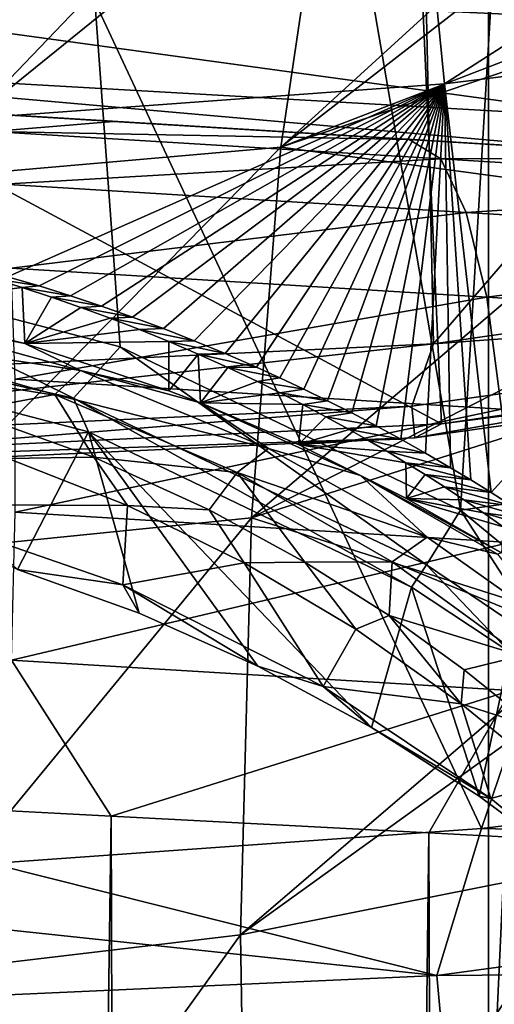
# Model space of a CAD drawing. Header units: metres. Extents: x -23 to 23, y -109 to 23.
# Tile 113 of 256: x 1.12 to 2.14, y -22.48 to -20.36. Entities that reach past the tile are written whole.
import ezdxf

# ---------------------------------------------------------------- set-up
doc = ezdxf.new("R2010")
doc.units = ezdxf.units.M
doc.layers.add('solid_509434', color=7, linetype='CONTINUOUS')
doc.layers.add('solid_509434_01', color=7, linetype='CONTINUOUS')

msp = doc.modelspace()

# ---------------------------------------------------------------- linework, layer by layer
at = {"layer": 'solid_509434'}
for points in [[(1.963753, -21.19227, 116.046921), (0, -21.351427, 116.165947), (0, -21.28306, 116.046921)], [(1.970061, -21.260345, 116.165947), (0, -21.327036, 116.300888), (0, -21.351427, 116.165947)], [(2.017383, -22.414965, 115.939346), (1.060625, -22.174217, 116), (0, -22.200001, 116)], [(0, -22.505566, 115.939346), (2.017383, -22.414965, 115.939346), (0, -22.200001, 116)]]:
    msp.add_3dface(points, dxfattribs=at)
at = {"layer": 'solid_509434_01'}
for points in [[(2.128254, 22.900986), (0, -23), (0, 23)], [(2.128254, 22.900986), (2.128254, -22.900986), (0, -23)], [(2.128254, 22.900986), (4.224874, 22.608566), (2.128254, -22.900986)], [(4.224874, 22.608566), (4.224874, -22.608566), (2.128254, -22.900986)], [(2.509394, -14.081482, 160.36026), (0.840252, -14.276576, 160.36026), (2.068081, -21.415894, 160.176529)], [(2.509394, -14.081482, 160.36026), (2.068081, -21.415894, 160.176529), (3.919702, -21.157291, 160.176529)], [(0.840252, -14.276576, 160.36026), (0.651321, -20.885391, 160.193329), (1.337436, -21.064611, 160.187622)], [(0.840252, -14.276576, 160.36026), (1.337436, -21.064611, 160.187622), (2.068081, -21.415894, 160.176529)], [(2.010324, -21.058607, 116), (1.969261, -19.148891, 116), (3.916027, -18.847292, 116)], [(3.999219, -20.772669, 116), (2.010324, -21.058607, 116), (3.916027, -18.847292, 116)], [(0, -21.154348, 116), (-0.000003, -19.25, 116), (1.969261, -19.148891, 116)], [(2.010324, -21.058607, 116), (0, -21.154348, 116), (1.969261, -19.148891, 116)], [(2.033856, -20.500084, 129.534592), (1.94582, -19.606241, 155.2547), (3.872906, -19.320385, 155.2547)], [(3.044657, -20.375412, 129.534592), (2.033856, -20.500084, 129.534592), (3.872906, -19.320385, 155.2547)], [(2.98904, -19.522087, 116), (1.002301, -19.724287, 116), (2.11306, -22.099003, 116)], [(2.98904, -19.522087, 116), (2.11306, -22.099003, 116), (3.157304, -21.97436, 116)], [(0, -20.6, 129.534592), (0, -19.701834, 155.2547), (1.94582, -19.606241, 155.2547)], [(1.018154, -20.575006, 129.534592), (0, -20.6, 129.534592), (1.94582, -19.606241, 155.2547)], [(2.033856, -20.500084, 129.534592), (1.018154, -20.575006, 129.534592), (1.94582, -19.606241, 155.2547)], [(1.002301, -19.724287, 116), (1.060625, -22.174217, 116), (2.11306, -22.099003, 116)], [(4.036155, -20.941631, 116.300888), (3.929365, -19.75425, 118.138596), (1.974189, -20.044273, 118.138596)], [(1.682497, -20.636597, 76.10218), (2.576301, -19.942137, 75.607544), (2.618229, -19.781794, 75.377548)], [(1.783477, -19.956707, 75.220802), (1.682497, -20.636597, 76.10218), (2.618229, -19.781794, 75.377548)], [(1.682497, -20.636597, 76.10218), (2.496709, -20.321991, 76.094231), (2.576301, -19.942137, 75.607544)], [(2.428614, -20.362597, 91.827881), (0.103973, -20.254532, 91.938477), (0.12077, -19.960957, 91.612633)], [(2.432465, -20.031498, 91.496574), (2.428614, -20.362597, 91.827881), (0.12077, -19.960957, 91.612633)], [(0.854168, -20.708645, 75.967628), (1.682497, -20.636597, 76.10218), (1.783477, -19.956707, 75.220802)], [(0.907613, -20.025208, 75.06501), (0.854168, -20.708645, 75.967628), (1.783477, -19.956707, 75.220802)], [(2.027257, -21.230467, 116.300888), (1.974189, -20.044273, 118.138596), (0, -20.141258, 118.138596)], [(2.027257, -21.230467, 116.300888), (4.036155, -20.941631, 116.300888), (1.974189, -20.044273, 118.138596)], [(0, -21.327036, 116.300888), (2.027257, -21.230467, 116.300888), (0, -20.141258, 118.138596)], [(2.436221, -20.575733, 92.244919), (0.093955, -20.441412, 92.335487), (0.103973, -20.254532, 91.938477)], [(2.428614, -20.362597, 91.827881), (2.436221, -20.575733, 92.244919), (0.103973, -20.254532, 91.938477)], [(1.682497, -20.636597, 76.10218), (2.489584, -20.362728, 76.142265), (2.496709, -20.321991, 76.094231)], [(1.682497, -20.636597, 76.10218), (2.434677, -20.737978, 76.553139), (2.489584, -20.362728, 76.142265)], [(2.134145, -21.377979, 123.248131), (2.033856, -20.500084, 129.534592), (3.044657, -20.375412, 129.534592)], [(2.178261, -21.406139, 123.017502), (2.134145, -21.377979, 123.248131), (3.044657, -20.375412, 129.534592)], [(0.093955, -20.441412, 92.335487), (2.45608, -20.650221, 92.707253), (0.091573, -20.5056, 92.769676)], [(2.436221, -20.575733, 92.244919), (2.45608, -20.650221, 92.707253), (0.093955, -20.441412, 92.335487)], [(1.095826, -20.914333, 127.095314), (1.018154, -20.575006, 129.534592), (2.033856, -20.500084, 129.534592)], [(1.1636, -20.934313, 126.927551), (1.095826, -20.914333, 127.095314), (2.033856, -20.500084, 129.534592)], [(1.230787, -20.955406, 126.750618), (1.1636, -20.934313, 126.927551), (2.033856, -20.500084, 129.534592)], [(1.297538, -20.977661, 126.564156), (1.230787, -20.955406, 126.750618), (2.033856, -20.500084, 129.534592)], [(1.363939, -21.001101, 126.368027), (1.297538, -20.977661, 126.564156), (2.033856, -20.500084, 129.534592)], [(1.430231, -21.025824, 126.161415), (1.363939, -21.001101, 126.368027), (2.033856, -20.500084, 129.534592)], [(1.496535, -21.051899, 125.943817), (1.430231, -21.025824, 126.161415), (2.033856, -20.500084, 129.534592)], [(1.563074, -21.079441, 125.71431), (1.496535, -21.051899, 125.943817), (2.033856, -20.500084, 129.534592)], [(1.630038, -21.108603, 125.471687), (1.563074, -21.079441, 125.71431), (2.033856, -20.500084, 129.534592)], [(1.680606, -21.131573, 125.280823), (1.630038, -21.108603, 125.471687), (2.033856, -20.500084, 129.534592)], [(1.731561, -21.155607, 125.081406), (1.680606, -21.131573, 125.280823), (2.033856, -20.500084, 129.534592)], [(1.782925, -21.1807, 124.873428), (1.731561, -21.155607, 125.081406), (2.033856, -20.500084, 129.534592)], [(1.834733, -21.206953, 124.656166), (1.782925, -21.1807, 124.873428), (2.033856, -20.500084, 129.534592)], [(1.887022, -21.234409, 124.429268), (1.834733, -21.206953, 124.656166), (2.033856, -20.500084, 129.534592)], [(1.9398, -21.263117, 124.192375), (1.887022, -21.234409, 124.429268), (2.033856, -20.500084, 129.534592)], [(1.993097, -21.29318, 123.944702), (1.9398, -21.263117, 124.192375), (2.033856, -20.500084, 129.534592)], [(2.046917, -21.324598, 123.686249), (1.993097, -21.29318, 123.944702), (2.033856, -20.500084, 129.534592)], [(2.090352, -21.350821, 123.470901), (2.046917, -21.324598, 123.686249), (2.033856, -20.500084, 129.534592)], [(2.134145, -21.377979, 123.248131), (2.090352, -21.350821, 123.470901), (2.033856, -20.500084, 129.534592)], [(0.091573, -20.5056, 92.769676), (1.3231, -20.580925, 101.292267), (0.701414, -20.5429, 101.353584)], [(0.091573, -20.5056, 92.769676), (1.958161, -20.619766, 101.184639), (1.3231, -20.580925, 101.292267)], [(0.091573, -20.5056, 92.769676), (2.612224, -20.659771, 101.030983), (1.958161, -20.619766, 101.184639)], [(0.091573, -20.5056, 92.769676), (3.264236, -20.69965, 100.830238), (2.612224, -20.659771, 101.030983)], [(0.091573, -20.5056, 92.769676), (3.902046, -20.738659, 100.579369), (3.264236, -20.69965, 100.830238)], [(0.091573, -20.5056, 92.769676), (4.529816, -20.777056, 100.280396), (3.902046, -20.738659, 100.579369)], [(0.091573, -20.5056, 92.769676), (5.125848, -20.813511, 99.943977), (4.529816, -20.777056, 100.280396)], [(0.091573, -20.5056, 92.769676), (5.691172, -20.848087, 99.565498), (5.125848, -20.813511, 99.943977)], [(0.091573, -20.5056, 92.769676), (6.220568, -20.880466, 99.156616), (5.691172, -20.848087, 99.565498)], [(0.091573, -20.5056, 92.769676), (6.701788, -20.909899, 98.732529), (6.220568, -20.880466, 99.156616)], [(0.091573, -20.5056, 92.769676), (7.138124, -20.936586, 98.287201), (6.701788, -20.909899, 98.732529)], [(0.091573, -20.5056, 92.769676), (7.530304, -20.960573, 97.837616), (7.138124, -20.936586, 98.287201)], [(0.091573, -20.5056, 92.769676), (7.875513, -20.981688, 97.389633), (7.530304, -20.960573, 97.837616)], [(0.091573, -20.5056, 92.769676), (8.177913, -21.000183, 96.941071), (7.875513, -20.981688, 97.389633)], [(0.091573, -20.5056, 92.769676), (8.446299, -21.016598, 96.499435), (8.177913, -21.000183, 96.941071)], [(0.091573, -20.5056, 92.769676), (8.677549, -21.030741, 96.06559), (8.446299, -21.016598, 96.499435)], [(0.091573, -20.5056, 92.769676), (8.879545, -21.043097, 95.633453), (8.677549, -21.030741, 96.06559)], [(0.091573, -20.5056, 92.769676), (9.211312, -21.063389, 94.771408), (8.879545, -21.043097, 95.633453)], [(0.091573, -20.5056, 92.769676), (9.461154, -21.078669, 93.862778), (9.211312, -21.063389, 94.771408)], [(0.091573, -20.5056, 92.769676), (9.55595, -21.084467, 93.381531), (9.461154, -21.078669, 93.862778)], [(0.091573, -20.5056, 92.769676), (9.625391, -21.088715, 92.870872), (9.55595, -21.084467, 93.381531)], [(0.091573, -20.5056, 92.769676), (2.45608, -20.650221, 92.707253), (9.625391, -21.088715, 92.870872)], [(1.061964, -20.602631, 101.655487), (0.701414, -20.5429, 101.353584), (1.3231, -20.580925, 101.292267)], [(1.061964, -20.602631, 101.655487), (1.3231, -20.580925, 101.292267), (1.958161, -20.619766, 101.184639)], [(2.02566, -20.661572, 101.512421), (1.061964, -20.602631, 101.655487), (1.958161, -20.619766, 101.184639)], [(1.086348, -20.715412, 101.971298), (1.061964, -20.602631, 101.655487), (2.02566, -20.661572, 101.512421)], [(2.02566, -20.661572, 101.512421), (1.958161, -20.619766, 101.184639), (2.612224, -20.659771, 101.030983)], [(0.820033, -21.512671, 76.76577), (1.619444, -21.432091, 76.884796), (1.682497, -20.636597, 76.10218)], [(0.854168, -20.708645, 75.967628), (0.820033, -21.512671, 76.76577), (1.682497, -20.636597, 76.10218)], [(1.682497, -20.636597, 76.10218), (1.619444, -21.432091, 76.884796), (2.434677, -20.737978, 76.553139)], [(2.080499, -20.776217, 101.82373), (1.086348, -20.715412, 101.971298), (2.02566, -20.661572, 101.512421)], [(2.970925, -20.719387, 101.275917), (2.02566, -20.661572, 101.512421), (2.612224, -20.659771, 101.030983)], [(2.080499, -20.776217, 101.82373), (2.02566, -20.661572, 101.512421), (2.970925, -20.719387, 101.275917)], [(1.103382, -20.895765, 102.254555), (1.086348, -20.715412, 101.971298), (2.080499, -20.776217, 101.82373)], [(3.055691, -20.835861, 101.579712), (2.080499, -20.776217, 101.82373), (2.970925, -20.719387, 101.275917)], [(1.619444, -21.432091, 76.884796), (2.403589, -21.030598, 76.838966), (2.434677, -20.737978, 76.553139)], [(2.12485, -20.958241, 102.102959), (1.103382, -20.895765, 102.254555), (2.080499, -20.776217, 101.82373)], [(3.910752, -20.920675, 116.046921), (2.010324, -21.058607, 116), (3.999219, -20.772669, 116)], [(2.12485, -20.958241, 102.102959), (2.080499, -20.776217, 101.82373), (3.055691, -20.835861, 101.579712)], [(3.126881, -21.019527, 101.85218), (2.12485, -20.958241, 102.102959), (3.055691, -20.835861, 101.579712)], [(0.419133, -20.991348, 160.134949), (1.23709, -21.174894, 160.12883), (0.651321, -20.885391, 160.193329)], [(1.23709, -21.174894, 160.12883), (1.337436, -21.064611, 160.187622), (0.651321, -20.885391, 160.193329)], [(1.112215, -21.134628, 102.49102), (1.103382, -20.895765, 102.254555), (2.12485, -20.958241, 102.102959)], [(1.062814, -20.918085, 127.007339), (1.126758, -20.937756, 126.836037), (0.799493, -20.977448, 120.426094)], [(1.062814, -20.918085, 127.007339), (1.095826, -20.914333, 127.095314), (1.1636, -20.934313, 126.927551)], [(1.062814, -20.918085, 127.007339), (1.1636, -20.934313, 126.927551), (1.126758, -20.937756, 126.836037)], [(3.910752, -20.920675, 116.046921), (1.963753, -21.19227, 116.046921), (2.010324, -21.058607, 116)], [(1.970061, -21.260345, 116.165947), (1.963753, -21.19227, 116.046921), (3.910752, -20.920675, 116.046921)], [(3.923314, -20.987879, 116.165947), (1.970061, -21.260345, 116.165947), (3.910752, -20.920675, 116.046921)], [(1.126758, -20.937756, 126.836037), (1.133136, -21.057779, 120.29715), (0.799493, -20.977448, 120.426094)], [(1.126758, -20.937756, 126.836037), (1.1636, -20.934313, 126.927551), (1.230787, -20.955406, 126.750618)], [(1.126758, -20.937756, 126.836037), (1.230787, -20.955406, 126.750618), (1.190204, -20.958517, 126.655457)], [(1.126758, -20.937756, 126.836037), (1.190204, -20.958517, 126.655457), (1.133136, -21.057779, 120.29715)], [(3.923314, -20.987879, 116.165947), (4.036155, -20.941631, 116.300888), (2.027257, -21.230467, 116.300888)], [(2.156485, -21.198498, 102.336052), (1.112215, -21.134628, 102.49102), (2.12485, -20.958241, 102.102959)], [(1.190204, -20.958517, 126.655457), (1.253283, -20.980412, 126.465233), (1.133136, -21.057779, 120.29715)], [(1.190204, -20.958517, 126.655457), (1.230787, -20.955406, 126.750618), (1.297538, -20.977661, 126.564156)], [(1.190204, -20.958517, 126.655457), (1.297538, -20.977661, 126.564156), (1.253283, -20.980412, 126.465233)], [(2.156485, -21.198498, 102.336052), (2.12485, -20.958241, 102.102959), (3.126881, -21.019527, 101.85218)], [(0.78551, -20.987909, 120.359894), (1.252186, -21.115881, 120.139923), (0.749226, -21.039755, 120.282196)], [(0.78551, -20.987909, 120.359894), (0.799493, -20.977448, 120.426094), (1.133136, -21.057779, 120.29715)], [(0.78551, -20.987909, 120.359894), (1.133136, -21.057779, 120.29715), (1.252186, -21.115881, 120.139923)], [(1.253283, -20.980412, 126.465233), (1.316077, -21.003468, 126.265144), (1.133136, -21.057779, 120.29715)], [(1.253283, -20.980412, 126.465233), (1.297538, -20.977661, 126.564156), (1.363939, -21.001101, 126.368027)], [(1.253283, -20.980412, 126.465233), (1.363939, -21.001101, 126.368027), (1.316077, -21.003468, 126.265144)], [(3.923314, -20.987879, 116.165947), (2.027257, -21.230467, 116.300888), (1.970061, -21.260345, 116.165947)], [(0.419133, -20.991348, 160.134949), (0.618184, -21.077259, 159.995117), (1.23709, -21.174894, 160.12883)], [(1.316077, -21.003468, 126.265144), (1.378841, -21.027794, 126.054298), (1.133136, -21.057779, 120.29715)], [(1.316077, -21.003468, 126.265144), (1.363939, -21.001101, 126.368027), (1.430231, -21.025824, 126.161415)], [(1.316077, -21.003468, 126.265144), (1.430231, -21.025824, 126.161415), (1.378841, -21.027794, 126.054298)], [(1.378841, -21.027794, 126.054298), (1.441674, -21.053457, 125.832161), (1.133136, -21.057779, 120.29715)], [(1.378841, -21.027794, 126.054298), (1.430231, -21.025824, 126.161415), (1.496535, -21.051899, 125.943817)], [(1.378841, -21.027794, 126.054298), (1.496535, -21.051899, 125.943817), (1.441674, -21.053457, 125.832161)], [(1.619444, -21.432091, 76.884796), (2.390585, -21.187534, 76.981445), (2.403589, -21.030598, 76.838966)], [(0.749226, -21.039755, 120.282196), (1.197518, -21.167402, 120.073601), (1.006499, -21.203087, 120.121521)], [(1.252186, -21.115881, 120.139923), (1.197518, -21.167402, 120.073601), (0.749226, -21.039755, 120.282196)], [(1.441674, -21.053457, 125.832161), (1.442187, -21.159277, 120.131874), (1.133136, -21.057779, 120.29715)], [(1.441674, -21.053457, 125.832161), (1.496535, -21.051899, 125.943817), (1.563074, -21.079441, 125.71431)], [(1.441674, -21.053457, 125.832161), (1.563074, -21.079441, 125.71431), (1.504788, -21.080582, 125.597725)], [(1.441674, -21.053457, 125.832161), (1.504788, -21.080582, 125.597725), (1.442187, -21.159277, 120.131874)], [(0, -21.28306, 116.046921), (0, -21.154348, 116), (2.010324, -21.058607, 116)], [(1.963753, -21.19227, 116.046921), (0, -21.28306, 116.046921), (2.010324, -21.058607, 116)], [(1.252186, -21.115881, 120.139923), (1.133136, -21.057779, 120.29715), (1.442187, -21.159277, 120.131874)], [(1.23709, -21.174894, 160.12883), (1.994955, -21.533024, 160.116989), (1.337436, -21.064611, 160.187622)], [(1.994955, -21.533024, 160.116989), (2.068081, -21.415894, 160.176529), (1.337436, -21.064611, 160.187622)], [(1.269395, -21.247395, 159.989334), (0.618184, -21.077259, 159.995117), (1.116843, -21.543119, 120.234322)], [(1.23709, -21.174894, 160.12883), (0.618184, -21.077259, 159.995117), (1.269395, -21.247395, 159.989334)], [(1.504788, -21.080582, 125.597725), (1.510066, -21.185274, 120.088455), (1.442187, -21.159277, 120.131874)], [(1.504788, -21.080582, 125.597725), (1.563074, -21.079441, 125.71431), (1.630038, -21.108603, 125.471687)], [(1.504788, -21.080582, 125.597725), (1.630038, -21.108603, 125.471687), (1.568369, -21.109301, 125.349785)], [(1.504788, -21.080582, 125.597725), (1.568369, -21.109301, 125.349785), (1.510066, -21.185274, 120.088455)], [(1.252186, -21.115881, 120.139923), (1.656034, -21.283163, 119.845787), (1.197518, -21.167402, 120.073601)], [(1.252186, -21.115881, 120.139923), (1.442187, -21.159277, 120.131874), (1.510066, -21.185274, 120.088455)], [(1.252186, -21.115881, 120.139923), (1.510066, -21.185274, 120.088455), (1.656034, -21.283163, 119.845787)], [(1.568369, -21.109301, 125.349785), (1.632486, -21.139715, 125.087723), (1.510066, -21.185274, 120.088455)], [(1.568369, -21.109301, 125.349785), (1.630038, -21.108603, 125.471687), (1.680606, -21.131573, 125.280823)], [(1.568369, -21.109301, 125.349785), (1.680606, -21.131573, 125.280823), (1.632486, -21.139715, 125.087723)], [(1.112401, -21.42, 102.668816), (1.112215, -21.134628, 102.49102), (2.156485, -21.198498, 102.336052)], [(1.632486, -21.139715, 125.087723), (1.680606, -21.131573, 125.280823), (1.731561, -21.155607, 125.081406)], [(1.632486, -21.139715, 125.087723), (1.681051, -21.163748, 124.880852), (1.510066, -21.185274, 120.088455)], [(1.632486, -21.139715, 125.087723), (1.731561, -21.155607, 125.081406), (1.681051, -21.163748, 124.880852)], [(1.681051, -21.163748, 124.880852), (1.731561, -21.155607, 125.081406), (1.782925, -21.1807, 124.873428)], [(2.252712, -21.568163, 160.157288), (3.919702, -21.157291, 160.176529), (2.068081, -21.415894, 160.176529)], [(1.197518, -21.167402, 120.073601), (1.281291, -21.301773, 119.964714), (1.006499, -21.203087, 120.121521)], [(1.197518, -21.167402, 120.073601), (1.588584, -21.335007, 119.792839), (1.281291, -21.301773, 119.964714)], [(1.656034, -21.283163, 119.845787), (1.588584, -21.335007, 119.792839), (1.197518, -21.167402, 120.073601)], [(1.23709, -21.174894, 160.12883), (1.269395, -21.247395, 159.989334), (1.962874, -21.580872, 159.978088)], [(1.23709, -21.174894, 160.12883), (1.962874, -21.580872, 159.978088), (1.994955, -21.533024, 160.116989)], [(1.681051, -21.163748, 124.880852), (1.729994, -21.188852, 124.665131), (1.510066, -21.185274, 120.088455)], [(1.681051, -21.163748, 124.880852), (1.782925, -21.1807, 124.873428), (1.729994, -21.188852, 124.665131)], [(1.729994, -21.188852, 124.665131), (1.782925, -21.1807, 124.873428), (1.834733, -21.206953, 124.656166)], [(1.970061, -21.260345, 116.165947), (0, -21.351427, 116.165947), (1.963753, -21.19227, 116.046921)], [(2.173815, -21.484919, 102.511314), (1.112401, -21.42, 102.668816), (2.156485, -21.198498, 102.336052)], [(1.729994, -21.188852, 124.665131), (1.720638, -21.274864, 119.939331), (1.510066, -21.185274, 120.088455)], [(1.853673, -21.340975, 119.799362), (1.510066, -21.185274, 120.088455), (1.720638, -21.274864, 119.939331)], [(1.853673, -21.340975, 119.799362), (1.656034, -21.283163, 119.845787), (1.510066, -21.185274, 120.088455)], [(1.619444, -21.432091, 76.884796), (2.364707, -21.667896, 77.376503), (2.390585, -21.187534, 76.981445)], [(1.729994, -21.188852, 124.665131), (1.779413, -21.215126, 124.439552), (1.720638, -21.274864, 119.939331)], [(1.729994, -21.188852, 124.665131), (1.834733, -21.206953, 124.656166), (1.779413, -21.215126, 124.439552)], [(1.006499, -21.203087, 120.121521), (1.281291, -21.301773, 119.964714), (1.096761, -21.3048, 120.055588)], [(1.779413, -21.215126, 124.439552), (1.829262, -21.242586, 124.204231), (1.720638, -21.274864, 119.939331)], [(1.779413, -21.215126, 124.439552), (1.834733, -21.206953, 124.656166), (1.887022, -21.234409, 124.429268)], [(1.779413, -21.215126, 124.439552), (1.887022, -21.234409, 124.429268), (1.829262, -21.242586, 124.204231)], [(1.970061, -21.260345, 116.165947), (2.027257, -21.230467, 116.300888), (0, -21.327036, 116.300888)], [(1.829262, -21.242586, 124.204231), (1.869505, -21.265476, 124.008232), (1.720638, -21.274864, 119.939331)], [(1.829262, -21.242586, 124.204231), (1.887022, -21.234409, 124.429268), (1.9398, -21.263117, 124.192375)], [(1.829262, -21.242586, 124.204231), (1.9398, -21.263117, 124.192375), (1.869505, -21.265476, 124.008232)], [(1.269395, -21.247395, 159.989334), (1.116843, -21.543119, 120.234322), (1.378342, -21.636917, 120.066116)], [(1.269395, -21.247395, 159.989334), (1.633072, -21.750521, 119.856224), (1.877438, -21.882273, 119.604187)], [(1.962874, -21.580872, 159.978088), (1.269395, -21.247395, 159.989334), (1.877438, -21.882273, 119.604187)], [(1.269395, -21.247395, 159.989334), (1.378342, -21.636917, 120.066116), (1.633072, -21.750521, 119.856224)], [(1.869505, -21.265476, 124.008232), (1.910056, -21.289204, 123.805336), (1.720638, -21.274864, 119.939331)], [(1.869505, -21.265476, 124.008232), (1.9398, -21.263117, 124.192375), (1.993097, -21.29318, 123.944702)], [(1.869505, -21.265476, 124.008232), (1.993097, -21.29318, 123.944702), (1.910056, -21.289204, 123.805336)], [(1.656034, -21.283163, 119.845787), (1.996751, -21.473419, 119.498375), (1.588584, -21.335007, 119.792839)], [(1.853673, -21.340975, 119.799362), (1.996751, -21.473419, 119.498375), (1.656034, -21.283163, 119.845787)], [(1.950909, -21.313797, 123.595367), (1.952563, -21.390276, 119.74173), (1.720638, -21.274864, 119.939331)], [(1.853673, -21.340975, 119.799362), (1.720638, -21.274864, 119.939331), (1.952563, -21.390276, 119.74173)], [(1.910056, -21.289204, 123.805336), (1.950909, -21.313797, 123.595367), (1.720638, -21.274864, 119.939331)], [(0.844938, -21.403509, 120.213898), (1.096761, -21.3048, 120.055588), (1.353131, -21.405907, 119.896225)], [(1.281291, -21.301773, 119.964714), (1.353131, -21.405907, 119.896225), (1.096761, -21.3048, 120.055588)], [(1.281291, -21.301773, 119.964714), (1.528336, -21.414595, 119.782219), (1.353131, -21.405907, 119.896225)], [(1.588584, -21.335007, 119.792839), (1.528336, -21.414595, 119.782219), (1.281291, -21.301773, 119.964714)], [(1.910056, -21.289204, 123.805336), (1.993097, -21.29318, 123.944702), (2.046917, -21.324598, 123.686249)], [(1.910056, -21.289204, 123.805336), (2.046917, -21.324598, 123.686249), (1.950909, -21.313797, 123.595367)], [(1.950909, -21.313797, 123.595367), (2.046917, -21.324598, 123.686249), (2.090352, -21.350821, 123.470901)], [(1.950909, -21.313797, 123.595367), (2.090352, -21.350821, 123.470901), (1.992105, -21.339315, 123.377647)], [(1.950909, -21.313797, 123.595367), (1.992105, -21.339315, 123.377647), (1.952563, -21.390276, 119.74173)], [(1.588584, -21.335007, 119.792839), (1.734091, -21.527168, 119.594849), (1.528336, -21.414595, 119.782219)], [(1.588584, -21.335007, 119.792839), (1.921369, -21.526455, 119.459053), (1.734091, -21.527168, 119.594849)], [(1.996751, -21.473419, 119.498375), (1.921369, -21.526455, 119.459053), (1.588584, -21.335007, 119.792839)], [(1.853673, -21.340975, 119.799362), (1.952563, -21.390276, 119.74173), (2.156171, -21.507454, 119.533325)], [(1.853673, -21.340975, 119.799362), (2.156171, -21.507454, 119.533325), (2.147429, -21.51041, 119.471008)], [(1.853673, -21.340975, 119.799362), (2.147429, -21.51041, 119.471008), (1.996751, -21.473419, 119.498375)], [(1.992105, -21.339315, 123.377647), (2.033607, -21.365765, 123.152397), (1.952563, -21.390276, 119.74173)], [(1.992105, -21.339315, 123.377647), (2.090352, -21.350821, 123.470901), (2.134145, -21.377979, 123.248131)], [(1.992105, -21.339315, 123.377647), (2.134145, -21.377979, 123.248131), (2.033607, -21.365765, 123.152397)], [(2.033607, -21.365765, 123.152397), (2.075411, -21.393177, 122.919243), (1.952563, -21.390276, 119.74173)], [(2.033607, -21.365765, 123.152397), (2.134145, -21.377979, 123.248131), (2.178261, -21.406139, 123.017502)], [(2.033607, -21.365765, 123.152397), (2.178261, -21.406139, 123.017502), (2.075411, -21.393177, 122.919243)], [(2.159909, -21.451036, 122.428093), (2.156171, -21.507454, 119.533325), (1.952563, -21.390276, 119.74173)], [(2.117523, -21.421598, 122.67775), (2.159909, -21.451036, 122.428093), (1.952563, -21.390276, 119.74173)], [(2.075411, -21.393177, 122.919243), (2.117523, -21.421598, 122.67775), (1.952563, -21.390276, 119.74173)], [(1.343416, -21.575905, 119.950684), (1.116843, -21.543119, 120.234322), (0.844938, -21.403509, 120.213898)], [(1.343416, -21.575905, 119.950684), (0.844938, -21.403509, 120.213898), (1.353131, -21.405907, 119.896225)], [(1.343416, -21.575905, 119.950684), (1.353131, -21.405907, 119.896225), (1.603457, -21.528601, 119.697792)], [(1.528336, -21.414595, 119.782219), (1.603457, -21.528601, 119.697792), (1.353131, -21.405907, 119.896225)], [(2.075411, -21.393177, 122.919243), (2.178261, -21.406139, 123.017502), (2.222689, -21.43536, 122.778572)], [(2.075411, -21.393177, 122.919243), (2.222689, -21.43536, 122.778572), (2.117523, -21.421598, 122.67775)], [(0.805893, -22.421118, 77.443398), (1.595558, -22.327551, 77.553268), (1.619444, -21.432091, 76.884796)], [(0.820033, -21.512671, 76.76577), (0.805893, -22.421118, 77.443398), (1.619444, -21.432091, 76.884796)], [(1.103929, -21.737543, 102.779007), (1.112401, -21.42, 102.668816), (2.173815, -21.484919, 102.511314)], [(1.528336, -21.414595, 119.782219), (1.734091, -21.527168, 119.594849), (1.603457, -21.528601, 119.697792)], [(1.619444, -21.432091, 76.884796), (1.595558, -22.327551, 77.553268), (2.364707, -21.667896, 77.376503)], [(2.258457, -21.71093, 160.084976), (2.068081, -21.415894, 160.176529), (1.994955, -21.533024, 160.116989)], [(2.258457, -21.71093, 160.084976), (2.252712, -21.568163, 160.157288), (2.068081, -21.415894, 160.176529)], [(2.117523, -21.421598, 122.67775), (2.222689, -21.43536, 122.778572), (2.267457, -21.465612, 122.531548)], [(2.117523, -21.421598, 122.67775), (2.267457, -21.465612, 122.531548), (2.159909, -21.451036, 122.428093)], [(1.996751, -21.473419, 119.498375), (2.278194, -21.6731, 119.111382), (1.921369, -21.526455, 119.459053)], [(2.147429, -21.51041, 119.471008), (2.278194, -21.6731, 119.111382), (1.996751, -21.473419, 119.498375)], [(2.175968, -21.80311, 102.619934), (1.103929, -21.737543, 102.779007), (2.173815, -21.484919, 102.511314)], [(1.77328, -21.794518, 119.597221), (1.343416, -21.575905, 119.950684), (1.603457, -21.528601, 119.697792)], [(1.734091, -21.527168, 119.594849), (1.843495, -21.670738, 119.45932), (1.603457, -21.528601, 119.697792)], [(1.77328, -21.794518, 119.597221), (1.603457, -21.528601, 119.697792), (1.843495, -21.670738, 119.45932)], [(1.921369, -21.526455, 119.459053), (1.914955, -21.641966, 119.397766), (1.734091, -21.527168, 119.594849)], [(1.734091, -21.527168, 119.594849), (1.914955, -21.641966, 119.397766), (1.843495, -21.670738, 119.45932)], [(1.921369, -21.526455, 119.459053), (2.198802, -21.728235, 119.084953), (1.914955, -21.641966, 119.397766)], [(2.278194, -21.6731, 119.111382), (2.198802, -21.728235, 119.084953), (1.921369, -21.526455, 119.459053)], [(1.994955, -21.533024, 160.116989), (1.962874, -21.580872, 159.978088), (2.173952, -21.72077, 159.955261)], [(2.258457, -21.71093, 160.084976), (1.994955, -21.533024, 160.116989), (2.173952, -21.72077, 159.955261)], [(1.343416, -21.575905, 119.950684), (1.378342, -21.636917, 120.066116), (1.116843, -21.543119, 120.234322)], [(1.343416, -21.575905, 119.950684), (1.633072, -21.750521, 119.856224), (1.378342, -21.636917, 120.066116)], [(1.77328, -21.794518, 119.597221), (1.633072, -21.750521, 119.856224), (1.343416, -21.575905, 119.950684)], [(1.962874, -21.580872, 159.978088), (1.877438, -21.882273, 119.604187), (2.108388, -22.029903, 119.306343)], [(2.173952, -21.72077, 159.955261), (1.962874, -21.580872, 159.978088), (2.108388, -22.029903, 119.306343)], [(1.914955, -21.641966, 119.397766), (2.069932, -21.831064, 119.178146), (1.843495, -21.670738, 119.45932)], [(1.914955, -21.641966, 119.397766), (2.075757, -21.75841, 119.190697), (2.069932, -21.831064, 119.178146)], [(2.198802, -21.728235, 119.084953), (2.075757, -21.75841, 119.190697), (1.914955, -21.641966, 119.397766)], [(1.595558, -22.327551, 77.553268), (2.361525, -21.77544, 77.457253), (2.364707, -21.667896, 77.376503)], [(1.77328, -21.794518, 119.597221), (1.843495, -21.670738, 119.45932), (2.069932, -21.831064, 119.178146)], [(2.198802, -21.728235, 119.084953), (2.230633, -21.882595, 118.955063), (2.075757, -21.75841, 119.190697)], [(2.173952, -21.72077, 159.955261), (2.108388, -22.029903, 119.306343), (2.3137, -22.182825, 118.97332)], [(1.103929, -21.737543, 102.779007), (1.317985, -22.072668, 102.790764), (0.650513, -22.03742, 102.850624)], [(2.175968, -21.80311, 102.619934), (1.317985, -22.072668, 102.790764), (1.103929, -21.737543, 102.779007)], [(1.77328, -21.794518, 119.597221), (1.877438, -21.882273, 119.604187), (1.633072, -21.750521, 119.856224)], [(2.075757, -21.75841, 119.190697), (2.230633, -21.882595, 118.955063), (2.069932, -21.831064, 119.178146)], [(1.595558, -22.327551, 77.553268), (2.357199, -22.176102, 77.735893), (2.361525, -21.77544, 77.457253)], [(2.175968, -21.80311, 102.619934), (2.000258, -22.108562, 102.68734), (1.317985, -22.072668, 102.790764)], [(2.133597, -22.034414, 119.174744), (1.877438, -21.882273, 119.604187), (1.77328, -21.794518, 119.597221)], [(2.133597, -22.034414, 119.174744), (1.77328, -21.794518, 119.597221), (2.069932, -21.831064, 119.178146)], [(2.175968, -21.80311, 102.619934), (2.6986, -22.145535, 102.536118), (2.000258, -22.108562, 102.68734)], [(2.230633, -21.882595, 118.955063), (2.272383, -21.995974, 118.863029), (2.069932, -21.831064, 119.178146)], [(2.133597, -22.034414, 119.174744), (2.069932, -21.831064, 119.178146), (2.272383, -21.995974, 118.863029)], [(2.133597, -22.034414, 119.174744), (2.108388, -22.029903, 119.306343), (1.877438, -21.882273, 119.604187)], [(4.018524, -22.143892, 115.939346), (3.157304, -21.97436, 116), (2.11306, -22.099003, 116)], [(2.426123, -22.273502, 118.694542), (2.133597, -22.034414, 119.174744), (2.272383, -21.995974, 118.863029)], [(0.650513, -22.03742, 102.850624), (1.317985, -22.072668, 102.790764), (0.738975, -65.64901, 102.845016)], [(2.133597, -22.034414, 119.174744), (2.3137, -22.182825, 118.97332), (2.108388, -22.029903, 119.306343)], [(2.426123, -22.273502, 118.694542), (2.3137, -22.182825, 118.97332), (2.133597, -22.034414, 119.174744)], [(1.317985, -22.072668, 102.790764), (1.466591, -65.650391, 102.771904), (0.738975, -65.64901, 102.845016)], [(1.317985, -22.072668, 102.790764), (2.000258, -22.108562, 102.68734), (1.466591, -65.650391, 102.771904)], [(2.017383, -22.414965, 115.939346), (2.11306, -22.099003, 116), (1.060625, -22.174217, 116)], [(2.000258, -22.108562, 102.68734), (2.180091, -65.652519, 102.652847), (1.466591, -65.650391, 102.771904)], [(2.000258, -22.108562, 102.68734), (2.6986, -22.145535, 102.536118), (2.180091, -65.652519, 102.652847)], [(2.017383, -22.414965, 115.939346), (4.018524, -22.143892, 115.939346), (2.11306, -22.099003, 116)], [(4.06493, -22.399612, 115.765907), (4.018524, -22.143892, 115.939346), (2.017383, -22.414965, 115.939346)], [(1.595558, -22.327551, 77.553268), (1.611308, -23.305376, 78.094452), (2.357199, -22.176102, 77.735893)], [(1.611308, -23.305376, 78.094452), (2.364022, -22.586145, 77.9879), (2.357199, -22.176102, 77.735893)], [(0.805893, -22.421118, 77.443398), (0.812032, -23.415724, 77.986885), (1.595558, -22.327551, 77.553268)], [(0.812032, -23.415724, 77.986885), (1.611308, -23.305376, 78.094452), (1.595558, -22.327551, 77.553268)], [(2.04068, -22.673817, 115.765907), (4.06493, -22.399612, 115.765907), (2.017383, -22.414965, 115.939346)], [(4.095935, -22.570463, 115.506149), (4.06493, -22.399612, 115.765907), (2.04068, -22.673817, 115.765907)], [(2.04068, -22.673817, 115.765907), (2.017383, -22.414965, 115.939346), (0, -22.505566, 115.939346)]]:
    msp.add_3dface(points, dxfattribs=at)

doc.saveas('drawing.dxf')
